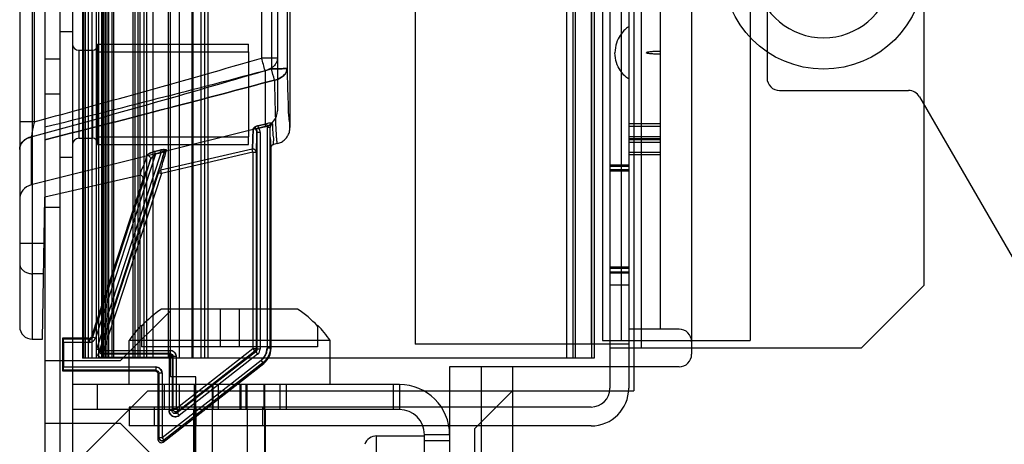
# Model space of a CAD drawing. Header units: millimetres. Extents: x 91 to 696, y 236 to 852.
# Tile 5 of 52: x 91 to 169, y 307 to 341. Entities that reach past the tile are written whole.
import ezdxf

# ---------------------------------------------------------------- set-up
doc = ezdxf.new("R2010")
doc.units = ezdxf.units.MM
doc.header["$LTSCALE"] = 70.538372
doc.layers.get('0').update_dxf_attribs({"linetype": 'CONTINUOUS'})

msp = doc.modelspace()

# ---------------------------------------------------------------- linework, layer by layer
at = {"color": 7, "linetype": 'Continuous'}
for p, q in [((92.715, 787.632), (92.715, 287.032)), ((93.915, 787.632), (93.915, 287.032)), ((94.915, 787.632), (94.915, 287.032)), ((137.665, 763.432), (137.665, 311.432)), ((139.165, 763.432), (139.165, 311.432)), ((139.565, 763.432), (139.565, 311.232)), ((102.715, 312.332), (102.715, 762.332)), ((95.715, 760.832), (95.715, 313.832)), ((95.728, 760.832), (95.728, 313.832)), ((95.73, 313.832), (95.73, 760.832)), ((95.815, 313.832), (95.815, 760.832)), ((95.928, 760.832), (95.928, 313.832)), ((96.165, 760.832), (96.165, 313.832)), ((96.485, 313.832), (96.485, 760.832)), ((96.815, 313.832), (96.815, 760.832)), ((96.985, 760.832), (96.985, 313.832)), ((97.215, 760.832), (97.215, 313.832)), ((97.315, 760.832), (97.315, 313.832)), ((97.415, 313.832), (97.415, 760.832)), ((97.515, 760.832), (97.515, 313.832)), ((97.637, 760.832), (97.637, 313.832)), ((97.811, 313.832), (97.811, 760.832)), ((98.042, 760.832), (98.042, 313.832)), ((98.215, 313.832), (98.215, 760.832)), ((99.715, 760.832), (99.715, 313.832)), ((99.888, 313.832), (99.888, 760.832)), ((100.119, 760.832), (100.119, 313.832)), ((100.292, 313.832), (100.292, 760.832)), ((100.615, 313.832), (100.615, 760.832)), ((100.815, 760.832), (100.815, 313.832)), ((101.315, 760.832), (101.315, 313.832)), ((102.515, 760.832), (102.515, 313.832)), ((103.415, 313.832), (103.415, 760.832)), ((104.415, 760.832), (104.415, 313.832)), ((104.515, 313.832), (104.515, 760.832)), ((105.115, 760.832), (105.115, 313.832)), ((105.415, 760.832), (105.415, 313.832)), ((105.715, 313.832), (105.715, 760.832)), ((134.215, 760.832), (134.215, 313.832)), ((134.715, 760.832), (134.715, 313.832)), ((134.915, 760.832), (134.915, 313.832)), ((136.215, 760.832), (136.215, 313.832)), ((136.415, 760.832), (136.415, 313.832)), ((122.165, 759.932), (122.165, 314.932)), ((136.165, 759.932), (136.165, 314.932)), ((140.165, 760.032), (140.165, 314.632)), ((137.065, 759.432), (137.065, 315.232)), ((138.565, 759.432), (138.565, 315.232)), ((148.815, 759.432), (148.815, 315.232)), ((162.665, 319.632), (162.665, 755.032)), ((91.715, 383.939), (91.715, 315.331)), ((90.715, 382.938), (90.715, 316.331)), ((112.215, 368.282), (112.215, 332.176)), ((141.665, 363.132), (141.665, 316.132)), ((144.165, 363.132), (144.165, 314.132)), ((150.165, 355.374), (150.165, 336.132)), ((111.215, 349.154), (111.215, 333.522)), ((110.741, 347.128), (110.741, 336.854)), ((111.985, 347.065), (111.985, 336.903)), ((109.96, 346.213), (109.96, 337.709)), ((91.873, 342.142), (91.873, 332.645)), ((93.915, 339.832), (94.915, 339.832)), ((96.915, 338.832), (96.915, 330.832)), ((96.915, 338.832), (108.915, 338.832)), ((108.915, 338.207), (108.915, 338.832)), ((92.715, 337.646), (93.915, 337.646)), ((95.415, 338.332), (95.415, 331.332)), ((95.415, 338.332), (96.515, 338.332)), ((96.515, 338.332), (96.515, 331.332)), ((96.915, 338.207), (108.915, 338.207)), ((108.915, 338.207), (108.915, 331.457)), ((111.215, 337.709), (109.96, 337.709)), ((110.229, 336.72), (110.229, 332.261)), ((93.915, 334.832), (92.715, 334.832)), ((151.165, 335.132), (161.428, 335.132)), ((162.294, 334.632), (194.915, 278.132)), ((91.873, 332.645), (90.715, 332.645)), ((110.229, 332.261), (91.624, 327.622)), ((110.342, 332.49), (109.692, 332.326)), ((109.692, 332.326), (110.342, 332.49)), ((109.748, 332.102), (109.692, 332.326)), ((110.399, 332.266), (109.748, 332.102)), ((110.342, 332.49), (110.399, 332.266)), ((110.393, 332.183), (110.393, 314.629)), ((110.643, 332.183), (110.393, 332.183)), ((110.643, 314.629), (110.643, 332.183)), ((110.775, 332.513), (110.797, 332.505)), ((110.834, 332.483), (110.797, 332.505)), ((141.665, 332.477), (139.165, 332.477)), ((139.165, 332.281), (141.665, 332.281)), ((91.624, 331.433), (91.624, 327.622)), ((95.415, 331.332), (96.515, 331.332)), ((96.915, 331.457), (108.915, 331.457)), ((108.915, 330.832), (108.915, 331.457)), ((109.587, 331.796), (109.587, 314.534)), ((109.837, 331.796), (109.587, 331.796)), ((109.837, 331.796), (109.837, 314.534)), ((139.165, 331.478), (141.665, 331.478)), ((96.915, 330.832), (108.915, 330.832)), ((110.715, 314.594), (110.715, 330.597)), ((111.207, 330.91), (110.909, 330.841)), ((141.665, 331.283), (139.165, 331.283)), ((141.665, 331.211), (139.165, 331.211)), ((139.165, 331.015), (141.665, 331.015)), ((93.915, 329.832), (94.915, 329.832)), ((101.526, 330.054), (96.736, 315.426)), ((101.934, 330.155), (96.819, 314.537)), ((102.202, 330.17), (97.057, 314.459)), ((101.878, 330.382), (101.47, 330.281)), ((101.47, 330.281), (101.878, 330.382)), ((101.526, 330.054), (101.47, 330.281)), ((101.934, 330.155), (101.526, 330.054)), ((101.934, 330.155), (101.878, 330.382)), ((109.215, 330.46), (101.943, 328.781)), ((109.271, 330.217), (102, 328.538)), ((102.202, 330.17), (102.05, 330.22)), ((109.271, 330.217), (109.215, 330.46)), ((109.271, 330.217), (109.271, 314.566)), ((109.271, 330.217), (109.521, 330.217)), ((109.521, 330.217), (109.521, 314.566)), ((139.165, 330.212), (141.665, 330.212)), ((141.665, 330.017), (139.165, 330.017)), ((101.125, 329.633), (96.498, 315.503)), ((139.165, 329.182), (137.665, 329.182)), ((139.165, 329.082), (137.665, 329.082)), ((100.239, 328.378), (92.715, 326.64)), ((101.762, 328.615), (97.148, 314.525)), ((102, 328.538), (97.385, 314.447)), ((101.762, 328.615), (102, 328.538)), ((102, 328.538), (101.943, 328.781)), ((102, 328.538), (101.943, 328.781)), ((139.165, 328.805), (137.665, 328.805)), ((139.165, 328.705), (137.665, 328.705)), ((96.446, 315.575), (100.533, 328.056)), ((92.517, 315.331), (92.715, 326.64)), ((92.715, 325.832), (93.915, 325.832)), ((92.65, 322.956), (90.715, 322.956)), ((92.608, 320.547), (91.715, 320.547)), ((139.165, 321.059), (137.665, 321.059)), ((139.165, 320.959), (137.665, 320.959)), ((139.165, 320.682), (137.665, 320.682)), ((139.165, 320.582), (137.665, 320.582)), ((139.165, 319.632), (137.665, 319.632)), ((162.665, 319.632), (157.665, 314.632)), ((102.715, 317.603), (98.744, 313.632)), ((112.823, 317.732), (102.006, 317.732)), ((106.665, 317.732), (106.665, 314.732)), ((108.165, 317.732), (108.165, 314.732)), ((100.415, 316.459), (100.415, 314.732)), ((114.415, 316.459), (114.415, 314.732)), ((143.165, 316.132), (139.165, 316.132)), ((91.715, 315.331), (92.517, 315.331)), ((94.187, 315.331), (94.115, 315.403)), ((94.115, 315.403), (94.115, 312.803)), ((96.208, 315.403), (94.115, 315.403)), ((96.261, 315.331), (94.187, 315.331)), ((94.189, 315.081), (94.189, 313.125)), ((96.261, 315.081), (94.189, 315.081)), ((96.208, 315.403), (96.261, 315.331)), ((96.261, 315.331), (96.261, 315.081)), ((96.446, 315.575), (96.498, 315.503)), ((96.736, 315.426), (96.498, 315.503)), ((99.415, 311.732), (99.415, 315.232)), ((115.415, 315.232), (99.415, 315.232)), ((115.415, 311.732), (115.415, 315.232)), ((139.165, 314.932), (122.165, 314.932)), ((137.065, 315.232), (148.815, 315.232)), ((97.057, 314.459), (96.819, 314.537)), ((97.148, 314.525), (97.057, 314.459)), ((97.385, 314.447), (97.148, 314.525)), ((97.385, 314.197), (97.294, 314.131)), ((97.294, 314.131), (97.294, 313.881)), ((102.593, 314.131), (97.294, 314.131)), ((97.385, 314.447), (97.385, 314.197)), ((97.385, 314.447), (102.659, 314.447)), ((102.659, 314.197), (97.385, 314.197)), ((114.415, 314.732), (100.415, 314.732)), ((102.659, 314.197), (102.593, 314.131)), ((102.593, 314.131), (102.593, 309.656)), ((102.659, 314.447), (102.659, 314.197)), ((109.271, 314.566), (103.159, 309.791)), ((109.491, 314.337), (103.247, 309.459)), ((109.425, 314.369), (103.313, 309.594)), ((109.645, 314.14), (103.401, 309.262)), ((109.271, 314.566), (109.425, 314.369)), ((109.521, 314.566), (109.271, 314.566)), ((109.491, 314.337), (109.425, 314.369)), ((109.491, 314.337), (109.645, 314.14)), ((109.587, 314.534), (109.521, 314.566)), ((109.837, 314.534), (109.587, 314.534)), ((110.643, 314.629), (110.393, 314.629)), ((110.715, 314.594), (110.643, 314.629)), ((157.665, 314.632), (137.665, 314.632)), ((92.715, 313.632), (98.744, 313.632)), ((136.415, 313.832), (95.715, 313.832)), ((102.843, 313.881), (97.294, 313.881)), ((109.912, 313.644), (102.037, 307.491)), ((102.119, 307.146), (110.138, 313.412)), ((110.066, 313.447), (102.191, 307.294)), ((102.909, 313.947), (102.843, 313.881)), ((102.843, 313.881), (102.843, 309.656)), ((102.909, 313.947), (102.909, 309.791)), ((103.159, 313.947), (102.909, 313.947)), ((103.159, 313.947), (103.159, 309.791)), ((109.912, 313.644), (110.066, 313.447)), ((110.138, 313.412), (110.066, 313.447)), ((94.187, 312.875), (94.115, 312.803)), ((94.115, 312.803), (101.465, 312.803)), ((101.537, 312.875), (94.187, 312.875)), ((94.189, 313.125), (101.537, 313.125)), ((101.537, 312.875), (101.465, 312.803)), ((101.537, 313.125), (101.537, 312.875)), ((101.787, 312.625), (101.715, 312.553)), ((101.715, 312.553), (101.715, 307.343)), ((101.787, 312.625), (101.787, 307.491)), ((102.037, 312.625), (101.787, 312.625)), ((102.037, 312.625), (102.037, 307.491)), ((124.915, 313.132), (124.915, 265.632)), ((143.165, 313.132), (124.915, 313.132)), ((127.415, 313.132), (127.415, 265.632)), ((129.915, 313.132), (129.915, 268.132)), ((104.715, 312.332), (102.715, 312.332)), ((104.715, 292.832), (104.715, 312.332)), ((120.915, 311.732), (94.915, 311.732)), ((100.915, 311.232), (95.915, 306.232)), ((96.915, 309.732), (96.915, 311.732)), ((100.915, 311.232), (139.565, 311.232)), ((102.215, 311.732), (102.215, 309.732)), ((103.415, 309.732), (103.415, 311.732)), ((104.61, 309.732), (104.61, 311.732)), ((104.688, 311.732), (104.688, 309.732)), ((106.036, 311.732), (106.036, 309.732)), ((106.067, 311.732), (106.067, 309.732)), ((106.515, 311.732), (106.515, 309.732)), ((108.215, 311.732), (108.215, 309.732)), ((108.315, 311.732), (108.315, 309.732)), ((108.715, 311.732), (108.715, 309.732)), ((108.762, 311.732), (108.762, 309.732)), ((108.794, 311.732), (108.794, 309.732)), ((110.141, 311.732), (110.141, 309.732)), ((110.219, 309.732), (110.219, 311.732)), ((111.415, 311.732), (111.415, 309.732)), ((111.915, 311.732), (111.915, 309.732)), ((120.415, 311.732), (120.415, 309.732)), ((120.915, 311.732), (120.915, 309.732)), ((129.915, 311.232), (126.915, 308.232)), ((120.915, 309.732), (94.915, 309.732)), ((99.415, 309.932), (99.415, 308.432)), ((136.165, 309.932), (99.415, 309.932)), ((101.415, 309.932), (101.415, 308.432)), ((102.843, 309.656), (102.593, 309.656)), ((102.909, 309.791), (102.843, 309.656)), ((103.159, 309.791), (102.909, 309.791)), ((103.159, 309.791), (103.313, 309.594)), ((103.313, 309.594), (103.247, 309.459)), ((103.247, 309.459), (103.401, 309.262)), ((104.56, 302.732), (104.56, 309.732)), ((104.641, 309.732), (104.641, 302.732)), ((104.765, 308.432), (104.765, 309.932)), ((106.024, 309.732), (106.024, 302.732)), ((106.031, 309.732), (106.031, 302.732)), ((108.798, 309.732), (108.798, 302.732)), ((108.805, 309.732), (108.805, 302.732)), ((110.065, 308.432), (110.065, 309.932)), ((110.189, 309.732), (110.189, 302.732)), ((110.269, 302.732), (110.269, 309.732)), ((98.744, 308.632), (92.715, 308.632)), ((102.715, 304.662), (98.744, 308.632)), ((136.165, 308.432), (99.415, 308.432)), ((126.915, 279.232), (126.915, 308.232)), ((101.787, 307.491), (101.715, 307.343)), ((102.037, 307.491), (101.787, 307.491)), ((102.037, 307.491), (102.191, 307.294)), ((102.191, 307.294), (102.119, 307.146)), ((119.111, 291.632), (119.111, 307.632)), ((119.111, 307.632), (122.915, 307.632)), ((122.915, 283.732), (122.915, 307.732)), ((124.915, 307.732), (122.915, 307.732)), ((124.915, 307.232), (122.915, 307.232))]:
    msp.add_line(p, q, dxfattribs=at)
for points in [[(109.358, 332.184), (109.373, 332.182), (109.388, 332.179), (109.403, 332.175)], [(102.335, 330.369), (102.353, 330.38), (102.369, 330.389), (102.387, 330.398)], [(102.335, 330.369), (102.358, 330.38), (102.382, 330.386), (102.404, 330.387)], [(102.404, 330.387), (102.399, 330.391), (102.394, 330.394), (102.387, 330.398)]]:
    msp.add_lwpolyline(points, dxfattribs=at)
msp.add_circle((154.665, 344.832), 8, dxfattribs=at)
for centre, radius, start, end in [((154.665, 344.832), 5.5, 190.47568, 349.52432), ((95.415, 338.832), 0.5, 180, 270), ((96.515, 338.732), 0.4, 270, 360), ((-206.762, 1434), 1141.125, 285.171057, 286.114157), ((85.154, 330.426), 25.853, 14.09011, 16.36151), ((-230.516, 1629.304), 1336.743, 283.993085, 284.79079), ((87.237, 330.173), 24.435, 13.70979, 15.86941), ((88.266, 330.444), 23.371, 13.66057, 15.91854), ((-170.141, 1287.818), 991.561, 285.307142, 286.424785), ((151.165, 336.132), 1, 180, 270), ((161.428, 334.132), 1, 30, 90), ((109.915, 333.522), 1.3, 284.00487, 0.00001), ((110.97, 332.183), 0.578, 171.73925, 179.98831), ((110.932, 332.008), 0.483, 101.62157, 121.42683), ((95.415, 330.832), 0.5, 90, 180), ((96.515, 330.932), 0.4, 0, 90), ((109.271, 330.217), 0.25, 0, 103.00599), ((102, 328.538), 0.25, 103.00501, 161.86742), ((91.915, 326.458), 1.2, 103.99925, 179.99678), ((107.415, 309.732), 9.657, 124.0603, 136.45991), ((107.415, 309.732), 9.657, 43.54009, 55.9397), ((107.415, 309.732), 9.708, 136.14014, 145.49148), ((107.415, 309.732), 9.708, 34.50852, 43.85986), ((91.715, 316.331), 1, 180, 270), ((143.165, 315.132), 1, 0, 90), ((97.294, 314.381), 0.5, 161.86203, 270.00555), ((97.385, 314.447), 0.25, 161.86767, 270), ((102.593, 313.881), 0.25, 0, 90), ((102.659, 313.947), 0.5, 359.99354, 90.00937), ((109.271, 314.566), 0.25, 308, 360), ((109.337, 314.534), 0.5, 307.98463, 0.01537), ((109.143, 314.629), 1.249, 307.98474, 0.01526), ((109.215, 314.594), 1.5, 307.99751, 0.00249), ((143.165, 314.132), 1, 270, 360), ((101.537, 312.625), 0.5, 359.99354, 90.00937), ((120.915, 307.732), 4, 0, 90), ((136.165, 311.432), 3, 270, 360), ((136.165, 311.432), 1.5, 270, 360), ((103.159, 309.791), 0.25, 180, 308), ((120.915, 307.732), 2, 0, 90), ((101.965, 307.343), 0.25, 179.97613, 308.02455), ((102.037, 307.491), 0.25, 180, 308), ((119.111, 306.632), 1, 90, 160.60883)]:
    msp.add_arc(centre, radius, start, end, dxfattribs=at)
for centre, start_param, end_param in [((94.187, 315.081), -1.570796, -0.008727), ((94.187, 313.125), -3.132866, -1.570796)]:
    msp.add_ellipse(centre, major_axis=(0, 0.25), ratio=0.008727, start_param=start_param, end_param=end_param, dxfattribs=at)
for points, knots in [([(139.165, 340.211), (139.132, 340.189), (138.939, 340.051), (138.582, 339.745), (138.161, 338.951), (138.065, 338.405), (138.065, 338.132)], [0, 0, 0, 0, 0.097112, 0.548556, 0.774278, 1, 1, 1, 1]), ([(111.215, 337.709), (111.215, 337.619), (111.182, 337.433), (111.044, 337.18), (110.827, 336.966), (110.549, 336.806), (110.339, 336.742), (110.229, 336.72)], [0, 0, 0, 0, 0.179878, 0.367013, 0.566049, 0.777895, 1, 1, 1, 1]), ([(111.215, 337.709), (111.215, 337.619), (111.182, 337.433), (111.044, 337.18), (110.827, 336.966), (110.549, 336.806), (110.339, 336.742), (110.229, 336.72)], [0, 0, 0, 0, 0.179862, 0.366986, 0.566008, 0.777839, 1, 1, 1, 1]), ([(139.165, 336.054), (139.132, 336.076), (138.939, 336.214), (138.582, 336.52), (138.161, 337.314), (138.065, 337.86), (138.065, 338.132)], [0, 0, 0, 0, 0.097112, 0.548556, 0.774278, 1, 1, 1, 1]), ([(141.665, 338.242), (141.607, 338.242), (141.435, 338.241), (141.212, 338.234), (140.995, 338.221), (140.838, 338.205), (140.708, 338.192), (140.621, 338.163), (140.565, 338.162), (140.565, 338.132)], [0, 0, 0, 0, 0.143795, 0.429197, 0.571898, 0.714598, 0.857299, 0.92865, 1, 1, 1, 1]), ([(141.665, 338.022), (141.607, 338.022), (141.435, 338.024), (141.212, 338.031), (140.995, 338.044), (140.838, 338.06), (140.708, 338.073), (140.621, 338.102), (140.565, 338.103), (140.565, 338.132)], [0, 0, 0, 0, 0.143795, 0.429197, 0.571898, 0.714598, 0.857299, 0.92865, 1, 1, 1, 1]), ([(110.741, 336.854), (110.861, 336.855), (111.087, 336.856), (111.432, 336.862), (111.707, 336.875), (111.897, 336.881), (111.966, 336.897), (111.985, 336.903)], [0, 0, 0, 0, 0.287914, 0.544076, 0.829976, 0.953118, 1, 1, 1, 1]), ([(111.985, 336.903), (111.966, 336.897), (111.897, 336.881), (111.707, 336.875), (111.432, 336.862), (111.087, 336.856), (110.861, 336.855), (110.741, 336.854)], [0, 0, 0, 0, 0.046881, 0.170024, 0.455924, 0.712086, 1, 1, 1, 1]), ([(111.985, 336.903), (111.978, 336.728), (111.869, 336.453), (111.496, 336.117), (111.168, 335.996), (110.977, 335.964)], [0, 0, 0, 0, 0.328933, 0.590542, 1, 1, 1, 1]), ([(110.977, 335.964), (111.168, 335.996), (111.496, 336.117), (111.869, 336.453), (111.978, 336.728), (111.985, 336.903)], [0, 0, 0, 0, 0.409458, 0.671067, 1, 1, 1, 1]), ([(111.985, 336.903), (111.996, 336.347), (112.015, 335.334), (112.074, 334.058), (112.079, 332.999), (112.187, 332.598), (112.153, 332.16), (112.215, 332.176)], [0, 0, 0, 0, 0.352347, 0.633115, 0.83685, 0.959685, 1, 1, 1, 1]), ([(92.715, 331.211), (92.787, 331.23), (96.079, 332.062), (102.173, 333.621), (108.182, 335.21), (110.976, 335.965)], [0, 0, 0, 0, 0.011897, 0.539855, 1, 1, 1, 1]), ([(110.977, 335.964), (108.182, 335.209), (102.173, 333.62), (96.079, 332.062), (92.787, 331.229), (92.715, 331.21)], [0, 0, 0, 0, 0.460146, 0.988104, 1, 1, 1, 1]), ([(110.976, 335.964), (110.984, 335.578), (110.999, 334.853), (111.025, 333.836), (111.053, 332.963), (111.081, 332.243), (111.109, 331.68), (111.136, 331.313), (111.157, 331.098), (111.174, 331), (111.182, 330.936), (111.2, 330.914), (111.207, 330.91)], [0, 0, 0, 0, 0.228239, 0.42947, 0.602234, 0.745073, 0.856066, 0.935651, 0.963542, 0.983454, 0.99542, 1, 1, 1, 1]), ([(91.873, 332.645), (91.847, 332.529), (91.799, 332.303), (91.73, 331.978), (91.672, 331.69), (91.638, 331.511), (91.624, 331.433)], [0, 0, 0, 0, 0.288014, 0.558604, 0.807235, 1, 1, 1, 1]), ([(109.282, 332.094), (109.337, 332.11), (109.475, 332.086), (109.571, 331.939), (109.587, 331.835), (109.587, 331.796)], [0, 0, 0, 0, 0.35506, 0.757369, 1, 1, 1, 1]), ([(109.282, 332.094), (109.322, 332.104), (109.401, 332.114), (109.479, 332.106), (109.518, 332.099)], [0, 0, 0, 0, 0.513406, 1, 1, 1, 1]), ([(109.587, 331.796), (109.587, 331.835), (109.571, 331.939), (109.475, 332.087), (109.337, 332.11), (109.282, 332.094)], [0, 0, 0, 0, 0.241083, 0.647607, 1, 1, 1, 1]), ([(109.692, 332.327), (109.648, 332.315), (109.532, 332.28), (109.42, 332.229), (109.358, 332.184)], [0, 0, 0, 0, 0.369062, 1, 1, 1, 1]), ([(109.358, 332.184), (109.419, 332.228), (109.531, 332.28), (109.647, 332.315), (109.692, 332.327)], [0, 0, 0, 0, 0.621091, 1, 1, 1, 1]), ([(110.775, 332.513), (110.737, 332.523), (110.647, 332.531), (110.502, 332.522), (110.397, 332.503), (110.342, 332.49)], [0, 0, 0, 0, 0.268312, 0.615888, 1, 1, 1, 1]), ([(110.715, 330.597), (110.657, 330.584), (110.74, 330.991), (110.621, 331.351), (110.649, 331.89), (110.643, 332.183)], [0, 0, 0, 0, 0.110927, 0.445897, 1, 1, 1, 1]), ([(110.641, 332.183), (110.641, 332.252), (110.674, 332.381), (110.78, 332.467), (110.834, 332.482)], [0, 0, 0, 0, 0.55088, 1, 1, 1, 1]), ([(110.834, 332.482), (110.78, 332.467), (110.674, 332.38), (110.641, 332.251), (110.641, 332.183)], [0, 0, 0, 0, 0.450094, 1, 1, 1, 1]), ([(110.834, 332.483), (110.841, 332.179), (110.812, 331.62), (110.935, 331.249), (110.85, 330.827), (110.909, 330.841)], [0, 0, 0, 0, 0.554302, 0.889166, 1, 1, 1, 1]), ([(111.207, 330.91), (111.32, 330.936), (111.54, 331.018), (111.825, 331.227), (112.044, 331.502), (112.184, 331.826), (112.215, 332.06), (112.215, 332.176)], [0, 0, 0, 0, 0.200547, 0.398785, 0.600365, 0.798876, 1, 1, 1, 1]), ([(90.715, 330.444), (90.714, 330.569), (90.754, 330.745), (90.866, 330.947), (90.967, 331.075), (91.089, 331.189), (91.236, 331.289), (91.415, 331.376), (91.55, 331.417), (91.624, 331.433)], [0, 0, 0, 0, 0.253311, 0.36538, 0.475992, 0.589321, 0.709669, 0.842947, 1, 1, 1, 1]), ([(91.624, 331.433), (91.38, 331.381), (90.924, 331.153), (90.715, 330.669), (90.715, 330.444)], [0, 0, 0, 0, 0.525024, 1, 1, 1, 1]), ([(109.283, 332.094), (109.278, 331.874), (109.268, 331.489), (109.255, 330.994), (109.234, 330.671), (109.228, 330.51), (109.215, 330.461)], [0, 0, 0, 0, 0.40417, 0.706815, 0.90601, 1, 1, 1, 1]), ([(109.215, 330.46), (109.222, 330.509), (109.239, 330.662), (109.251, 330.983), (109.268, 331.478), (109.278, 331.869), (109.282, 332.094)], [0, 0, 0, 0, 0.090565, 0.281886, 0.58795, 1, 1, 1, 1]), ([(109.587, 331.796), (109.583, 331.584), (109.573, 331.212), (109.557, 330.735), (109.545, 330.421), (109.528, 330.266), (109.521, 330.217)], [0, 0, 0, 0, 0.402992, 0.705291, 0.905332, 1, 1, 1, 1]), ([(109.521, 330.217), (109.54, 330.294), (109.544, 330.552), (109.574, 331.076), (109.581, 331.525), (109.587, 331.796)], [0, 0, 0, 0, 0.150345, 0.485054, 1, 1, 1, 1]), ([(110.716, 330.597), (110.716, 330.669), (110.771, 330.784), (110.873, 330.832), (110.909, 330.841)], [0, 0, 0, 0, 0.658424, 1, 1, 1, 1]), ([(100.832, 329.94), (100.73, 329.654), (100.591, 329.154), (100.334, 328.724), (100.304, 328.392), (100.239, 328.378)], [0, 0, 0, 0, 0.545865, 0.88135, 1, 1, 1, 1]), ([(101.47, 330.281), (101.385, 330.26), (101.23, 330.212), (101.017, 330.107), (100.86, 330.02), (100.832, 329.94)], [0, 0, 0, 0, 0.355713, 0.655035, 1, 1, 1, 1]), ([(100.832, 329.94), (100.859, 330.026), (101.03, 330.113), (101.242, 330.215), (101.392, 330.261), (101.47, 330.281)], [0, 0, 0, 0, 0.368374, 0.673502, 1, 1, 1, 1]), ([(101.125, 329.633), (101.145, 329.694), (101.121, 329.877), (100.928, 329.957), (100.832, 329.94)], [0, 0, 0, 0, 0.393811, 1, 1, 1, 1]), ([(101.125, 329.633), (101.145, 329.694), (101.121, 329.877), (100.928, 329.957), (100.832, 329.94)], [0, 0, 0, 0, 0.394206, 1, 1, 1, 1]), ([(101.526, 330.054), (101.476, 330.019), (101.381, 329.95), (101.245, 329.812), (101.151, 329.708), (101.125, 329.633)], [0, 0, 0, 0, 0.31335, 0.595087, 1, 1, 1, 1]), ([(101.125, 329.633), (101.139, 329.666), (101.179, 329.736), (101.269, 329.841), (101.386, 329.952), (101.478, 330.022), (101.526, 330.054)], [0, 0, 0, 0, 0.179269, 0.411328, 0.703506, 1, 1, 1, 1]), ([(101.762, 328.615), (101.764, 328.692), (101.848, 328.941), (101.981, 329.46), (102.12, 329.901), (102.202, 330.17)], [0, 0, 0, 0, 0.143211, 0.478672, 1, 1, 1, 1]), ([(101.943, 328.781), (101.946, 328.86), (102.035, 329.115), (102.173, 329.651), (102.318, 330.108), (102.404, 330.387)], [0, 0, 0, 0, 0.141278, 0.476769, 1, 1, 1, 1]), ([(102.404, 330.387), (102.364, 330.381), (102.286, 330.353), (102.172, 330.289), (102.092, 330.245), (102.05, 330.22)], [0, 0, 0, 0, 0.303367, 0.629088, 1, 1, 1, 1]), ([(102.05, 330.22), (102.084, 330.239), (102.177, 330.292), (102.27, 330.349), (102.335, 330.369)], [0, 0, 0, 0, 0.36367, 1, 1, 1, 1]), ([(102.387, 330.398), (102.335, 330.423), (102.227, 330.428), (102.125, 330.424), (102.08, 330.419)], [0, 0, 0, 0, 0.565965, 1, 1, 1, 1]), ([(102.08, 330.419), (102.13, 330.424), (102.236, 330.427), (102.357, 330.424), (102.404, 330.387)], [0, 0, 0, 0, 0.458442, 1, 1, 1, 1]), ([(102.202, 330.17), (102.213, 330.206), (102.258, 330.297), (102.343, 330.367), (102.404, 330.387)], [0, 0, 0, 0, 0.368644, 1, 1, 1, 1]), ([(102.404, 330.387), (102.343, 330.367), (102.258, 330.297), (102.213, 330.206), (102.202, 330.17)], [0, 0, 0, 0, 0.630618, 1, 1, 1, 1]), ([(109.521, 330.217), (109.509, 330.307), (109.446, 330.437), (109.305, 330.469), (109.215, 330.46)], [0, 0, 0, 0, 0.499994, 1, 1, 1, 1]), ([(100.533, 328.056), (100.597, 328.079), (100.627, 328.399), (100.884, 328.848), (101.024, 329.345), (101.125, 329.633)], [0, 0, 0, 0, 0.12016, 0.455819, 1, 1, 1, 1]), ([(100.533, 328.056), (100.554, 328.12), (100.542, 328.311), (100.336, 328.4), (100.239, 328.378)], [0, 0, 0, 0, 0.403842, 1, 1, 1, 1]), ([(90.715, 321.35), (90.715, 321.265), (90.75, 321.091), (90.899, 320.863), (91.125, 320.685), (91.406, 320.572), (91.611, 320.547), (91.715, 320.547)], [0, 0, 0, 0, 0.178881, 0.36631, 0.566888, 0.779804, 1, 1, 1, 1]), ([(96.261, 315.081), (96.315, 315.083), (96.419, 315.097), (96.558, 315.17), (96.67, 315.279), (96.717, 315.374), (96.736, 315.426)], [0, 0, 0, 0, 0.259693, 0.498541, 0.738188, 1, 1, 1, 1]), ([(97.385, 314.197), (97.324, 314.197), (97.167, 314.254), (97.12, 314.44), (97.148, 314.525)], [0, 0, 0, 0, 0.407252, 1, 1, 1, 1]), ([(97.148, 314.525), (97.129, 314.466), (97.134, 314.299), (97.296, 314.197), (97.385, 314.197)], [0, 0, 0, 0, 0.407252, 1, 1, 1, 1]), ([(102.593, 314.131), (102.656, 314.131), (102.789, 314.078), (102.843, 313.945), (102.843, 313.881)], [0, 0, 0, 0, 0.5, 1, 1, 1, 1]), ([(102.659, 314.447), (102.709, 314.447), (102.813, 314.431), (102.955, 314.36), (103.07, 314.246), (103.142, 314.104), (103.159, 313.999), (103.159, 313.947)], [0, 0, 0, 0, 0.194669, 0.395395, 0.600169, 0.802487, 1, 1, 1, 1]), ([(110.393, 314.629), (110.392, 314.503), (110.355, 314.251), (110.187, 313.907), (110.011, 313.722), (109.912, 313.644)], [0, 0, 0, 0, 0.33339, 0.66661, 1, 1, 1, 1]), ([(101.465, 312.803), (101.529, 312.803), (101.661, 312.75), (101.715, 312.617), (101.715, 312.553)], [0, 0, 0, 0, 0.500004, 1, 1, 1, 1]), ([(101.537, 313.125), (101.587, 313.125), (101.691, 313.109), (101.833, 313.038), (101.948, 312.924), (102.021, 312.782), (102.037, 312.677), (102.037, 312.625)], [0, 0, 0, 0, 0.194669, 0.395395, 0.600169, 0.802487, 1, 1, 1, 1]), ([(103.401, 309.262), (103.348, 309.224), (103.235, 309.163), (103.046, 309.148), (102.868, 309.196), (102.72, 309.307), (102.617, 309.465), (102.595, 309.592), (102.593, 309.656)], [0, 0, 0, 0, 0.174636, 0.338714, 0.500487, 0.662169, 0.825892, 1, 1, 1, 1]), ([(102.593, 309.656), (102.595, 309.591), (102.617, 309.464), (102.721, 309.306), (102.869, 309.196), (103.047, 309.148), (103.235, 309.163), (103.348, 309.224), (103.401, 309.262)], [0, 0, 0, 0, 0.174609, 0.338684, 0.500467, 0.662162, 0.825894, 1, 1, 1, 1]), ([(103.247, 309.459), (103.177, 309.405), (102.956, 309.376), (102.843, 309.568), (102.843, 309.656)], [0, 0, 0, 0, 0.499987, 1, 1, 1, 1]), ([(103.313, 309.594), (103.256, 309.55), (103.058, 309.498), (102.909, 309.688), (102.909, 309.791)], [0, 0, 0, 0, 0.410236, 1, 1, 1, 1]), ([(102.909, 309.791), (102.909, 309.719), (102.989, 309.531), (103.231, 309.53), (103.313, 309.594)], [0, 0, 0, 0, 0.410236, 1, 1, 1, 1]), ([(101.787, 307.491), (101.787, 307.419), (101.868, 307.231), (102.109, 307.23), (102.191, 307.294)], [0, 0, 0, 0, 0.410236, 1, 1, 1, 1]), ([(102.191, 307.294), (102.134, 307.25), (101.936, 307.197), (101.787, 307.387), (101.787, 307.491)], [0, 0, 0, 0, 0.410236, 1, 1, 1, 1])]:
    msp.add_open_spline(points, degree=3, knots=knots, dxfattribs=at)
for points in [[(109.358, 332.184), (109.327, 332.16), (109.305, 332.126), (109.282, 332.094)], [(109.282, 332.094), (109.305, 332.126), (109.327, 332.16), (109.358, 332.184)], [(109.518, 332.099), (109.466, 332.103), (109.412, 332.127), (109.364, 332.11)], [(109.518, 332.099), (109.486, 332.132), (109.446, 332.16), (109.403, 332.175)], [(109.403, 332.175), (109.446, 332.16), (109.486, 332.132), (109.518, 332.099)], [(110.399, 332.266), (110.46, 332.301), (110.52, 332.339), (110.584, 332.369)], [(110.68, 332.421), (110.614, 332.391), (110.552, 332.353), (110.488, 332.318)], [(110.775, 332.513), (110.736, 332.492), (110.703, 332.459), (110.68, 332.421)], [(110.68, 332.421), (110.713, 332.439), (110.744, 332.463), (110.781, 332.469)], [(109.518, 332.099), (109.57, 332.1), (109.621, 332.102), (109.673, 332.102)], [(109.748, 332.102), (109.696, 332.102), (109.645, 332.102), (109.593, 332.1)], [(109.748, 332.102), (109.786, 332.043), (109.826, 331.976), (109.826, 331.905)], [(109.837, 331.796), (109.837, 331.868), (109.835, 331.948), (109.796, 332.008)], [(101.878, 330.382), (101.923, 330.393), (101.97, 330.405), (102.017, 330.41)], [(102.05, 330.22), (102.01, 330.202), (101.971, 330.179), (101.934, 330.155)], [(102.08, 330.419), (102.036, 330.414), (101.992, 330.408), (101.949, 330.398)], [(102.05, 330.22), (102.047, 330.27), (102.033, 330.329), (102.061, 330.371)], [(102.05, 330.22), (102.047, 330.27), (102.033, 330.329), (102.061, 330.371)], [(101.762, 328.615), (101.788, 328.693), (101.864, 328.763), (101.943, 328.781)], [(101.943, 328.781), (101.864, 328.763), (101.788, 328.693), (101.762, 328.615)], [(96.208, 315.403), (96.276, 315.403), (96.373, 315.421), (96.394, 315.486)], [(96.261, 315.331), (96.328, 315.331), (96.424, 315.348), (96.444, 315.412)], [(96.498, 315.503), (96.477, 315.44), (96.431, 315.354), (96.364, 315.354)], [(97.057, 314.459), (97.034, 314.388), (97.07, 314.218), (97.22, 314.131), (97.294, 314.131)], [(97.294, 314.131), (97.22, 314.131), (97.07, 314.218), (97.034, 314.388), (97.057, 314.459)], [(102.659, 314.197), (102.722, 314.197), (102.85, 314.139), (102.909, 314.01), (102.909, 313.947)], [(109.425, 314.369), (109.464, 314.4), (109.51, 314.443), (109.51, 314.493)], [(109.521, 314.566), (109.521, 314.517), (109.515, 314.454), (109.476, 314.424)], [(109.491, 314.337), (109.53, 314.368), (109.576, 314.411), (109.576, 314.46)], [(109.587, 314.534), (109.587, 314.484), (109.581, 314.422), (109.542, 314.392)], [(110.643, 314.629), (110.643, 314.404), (110.534, 313.95), (110.243, 313.585), (110.066, 313.447)], [(101.537, 312.875), (101.6, 312.875), (101.728, 312.817), (101.787, 312.688), (101.787, 312.625)]]:
    msp.add_open_spline(points, degree=3, dxfattribs=at)

doc.saveas('drawing.dxf')
